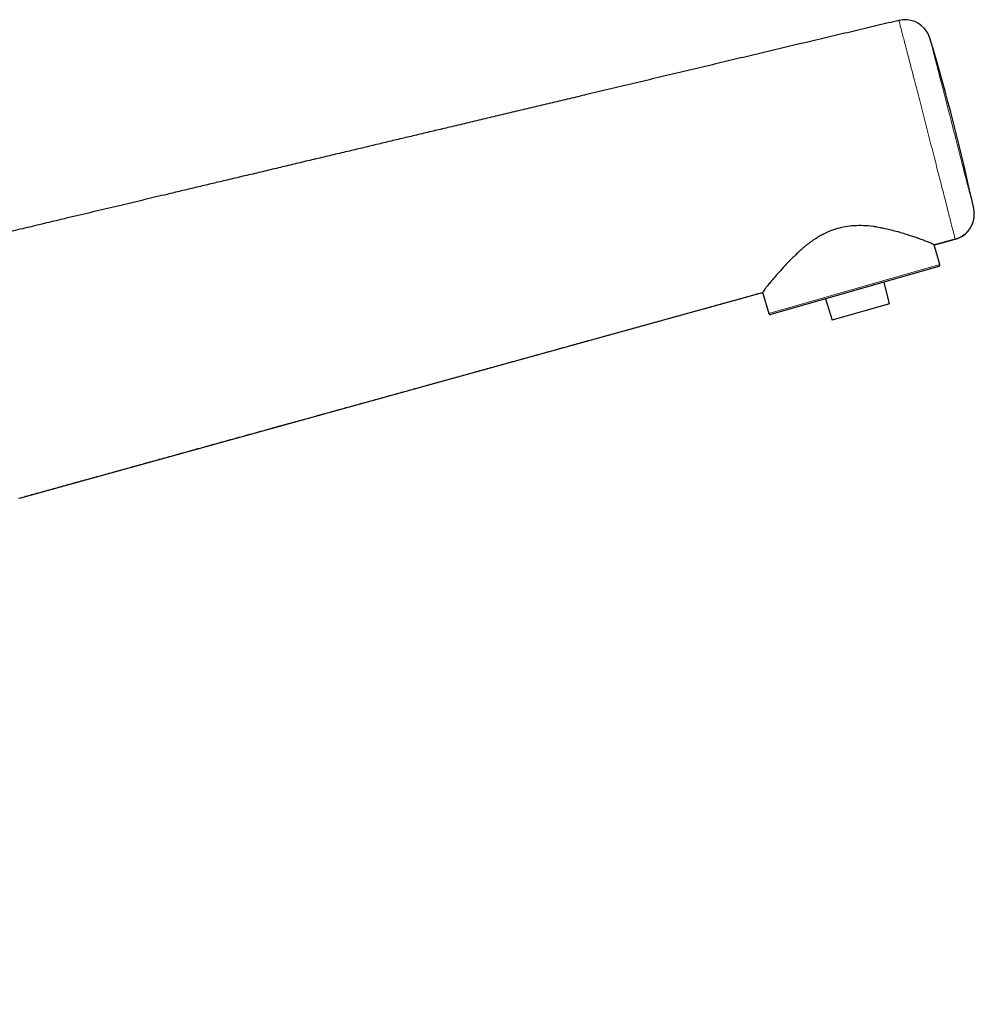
# Model space of a CAD drawing. Header units: millimetres. Extents: x 8 to 709, y 12 to 626.
# Tile 44 of 44: x 599 to 709, y 513 to 626. Entities that reach past the tile are written whole.
import ezdxf

# ---------------------------------------------------------------- set-up
doc = ezdxf.new("R2010")
doc.units = ezdxf.units.MM

msp = doc.modelspace()

# ---------------------------------------------------------------- linework, layer by layer
at = {"color": 8, "linetype": 'Continuous', "lineweight": 0}
for p, q in [((700.66, 626.16), (700.66, 626.14)), ((705.37, 598.06), (685.67, 592.4))]:
    msp.add_line(p, q, dxfattribs=at)
at = {"color": 7, "linetype": 'Continuous', "lineweight": 30}
for p, q in [((703.93, 624.77), (703.93, 624.78)), ((704.22, 624.11), (704.23, 624.09)), ((705.37, 598.06), (704.73, 600.29)), ((707.14, 600.95), (704.76, 600.29)), ((705.23, 597.81), (685.91, 592.27)), ((699.57, 593.53), (698.95, 596.01)), ((599.55, 571.18), (684.95, 594.81)), ((684.96, 594.85), (685.67, 592.4)), ((692.2, 594.07), (692.99, 591.64)), ((699.57, 593.53), (693.1, 591.67)), ((693.1, 591.67), (692.99, 591.64))]:
    msp.add_line(p, q, dxfattribs=at)
at = {"color": 7, "linetype": 'Continuous', "lineweight": 30, "flags": 128}
for points in [[(709.3, 604.35), (709.29, 604.38), (709.27, 604.47)], [(704.74, 600.29), (705.65, 600.54), (707.14, 600.96)]]:
    msp.add_lwpolyline(points, dxfattribs=at)
at = {"color": 7, "linetype": 'Continuous', "lineweight": 30}
for centre, radius, start, end in [((701.35, 623.24), 3, 32.095, 103.3752), ((464.82, 552.09), 250, 12.0957, 16.743), ((706.34, 603.84), 3, 285.4666, 353.9033), ((705.18, 598), 0.2, 286, 16), ((685.86, 592.46), 0.2, 196, 286)]:
    msp.add_arc(centre, radius, start, end, dxfattribs=at)
for points, knots in [([(700.66, 626.16), (699.83, 625.96), (698.16, 625.57), (695.66, 624.97), (693.15, 624.37), (690.63, 623.78), (688.11, 623.18), (685.59, 622.58), (683.06, 621.98), (680.49, 621.37), (677.88, 620.74), (675.24, 620.12), (672.59, 619.49), (669.95, 618.86), (667.32, 618.23), (664.91, 617.66), (662.72, 617.14), (660.77, 616.67), (658.81, 616.21), (656.87, 615.75), (654.93, 615.29), (653, 614.83), (651.08, 614.37), (649.23, 613.93), (647.46, 613.51), (645.76, 613.11), (644.07, 612.7), (642.39, 612.31), (640.72, 611.91), (639.06, 611.51), (637.34, 611.1), (635.57, 610.68), (633.75, 610.25), (631.93, 609.82), (630.11, 609.39), (628.3, 608.95), (626.49, 608.52), (624.67, 608.09), (622.92, 607.68), (621.25, 607.28), (619.63, 606.89), (618.02, 606.51), (616.51, 606.15), (615.11, 605.82), (613.82, 605.51), (612.52, 605.2), (611.2, 604.89), (609.87, 604.57), (608.53, 604.25), (607.17, 603.93), (605.8, 603.61), (604.52, 603.3), (603.33, 603.02), (602.23, 602.76), (601.12, 602.49), (600.01, 602.23), (598.88, 601.96), (597.75, 601.69), (596.61, 601.42), (595.45, 601.14), (594.29, 600.87), (593.12, 600.59), (591.96, 600.31), (590.78, 600.03), (589.6, 599.75), (588.45, 599.48), (587.34, 599.22), (586.27, 598.96), (585.2, 598.71), (584.11, 598.45), (583.01, 598.19), (581.9, 597.92), (580.78, 597.66), (579.64, 597.38), (578.47, 597.11), (577.27, 596.82), (576.07, 596.54), (574.88, 596.25), (573.69, 595.97), (572.28, 595.64), (570.66, 595.25), (568.83, 594.82), (567, 594.38), (565.18, 593.95), (563.35, 593.51), (561.53, 593.08), (559.84, 592.68), (558.27, 592.3), (556.84, 591.97), (555.41, 591.62), (553.98, 591.28), (552.82, 591.01), (551.92, 590.8), (551.29, 590.65), (550.66, 590.49), (550.04, 590.33), (549.46, 590.17), (548.93, 590.01), (548.44, 589.86), (547.96, 589.7), (547.48, 589.53), (546.99, 589.34), (546.5, 589.15), (546, 588.94), (545.5, 588.72), (545.01, 588.49), (544.53, 588.26), (544.05, 588.02), (543.59, 587.78), (543.15, 587.53), (542.71, 587.28), (542.27, 587.02), (541.82, 586.75), (541.36, 586.45), (540.89, 586.14), (540.43, 585.81), (539.97, 585.48), (539.51, 585.13), (539.07, 584.78), (538.63, 584.42), (538.19, 584.05), (537.75, 583.67), (537.32, 583.28), (536.9, 582.87), (536.48, 582.46), (536.08, 582.04), (535.68, 581.62), (535.3, 581.19), (534.92, 580.75), (534.55, 580.3), (534.18, 579.84), (533.82, 579.37), (533.47, 578.9), (533.13, 578.41), (532.8, 577.93), (532.48, 577.43), (532.17, 576.93), (531.87, 576.43), (531.58, 575.92), (531.3, 575.4), (531.03, 574.88), (530.77, 574.35), (530.52, 573.81), (530.28, 573.29), (530.07, 572.78), (529.87, 572.27), (529.67, 571.77), (529.49, 571.26), (529.32, 570.75), (529.16, 570.25), (529.01, 569.75), (528.87, 569.25), (528.74, 568.76), (528.61, 568.26), (528.5, 567.76), (528.39, 567.26), (528.3, 566.75), (528.21, 566.24), (528.13, 565.72), (528.05, 565.18), (527.99, 564.64), (527.94, 564.1), (527.9, 563.56), (527.85, 562.88), (527.8, 562.05), (527.75, 561.09), (527.7, 560.13), (527.66, 559.17), (527.61, 558.21), (527.55, 557.16), (527.49, 556.03), (527.43, 554.81), (527.36, 553.59), (527.3, 552.36), (527.24, 551.13), (527.17, 549.83), (527.1, 548.46), (527.02, 547.01), (526.94, 545.57), (526.86, 543.97), (526.77, 542.21), (526.67, 540.28), (526.58, 538.62), (526.51, 537.22), (526.45, 536.08), (526.39, 534.95), (526.33, 533.83), (526.27, 532.73), (526.22, 531.63), (526.16, 530.54), (526.1, 529.43), (526.04, 528.33), (525.98, 527.16), (525.92, 525.94), (525.85, 524.65), (525.78, 523.36), (525.71, 521.87), (525.62, 520.21), (525.52, 518.36), (525.43, 516.51), (525.33, 514.67), (525.27, 513.44), (525.23, 512.82)], [0, 0, 0, 0, 0.010561, 0.021159, 0.031791, 0.042449, 0.053129, 0.063825, 0.074532, 0.085244, 0.096466, 0.107681, 0.118884, 0.130067, 0.141225, 0.152352, 0.160672, 0.168969, 0.177239, 0.185479, 0.193688, 0.201862, 0.209999, 0.218096, 0.225331, 0.23253, 0.23969, 0.246811, 0.253889, 0.260926, 0.267924, 0.275681, 0.283406, 0.291108, 0.298794, 0.306472, 0.314151, 0.321837, 0.32954, 0.336339, 0.343161, 0.350013, 0.3569, 0.362339, 0.367805, 0.373302, 0.378832, 0.384499, 0.390205, 0.395953, 0.401747, 0.407588, 0.412214, 0.416871, 0.421563, 0.42629, 0.431053, 0.435855, 0.440696, 0.445577, 0.450501, 0.455468, 0.46039, 0.465356, 0.470368, 0.475427, 0.479919, 0.48445, 0.48902, 0.49363, 0.498281, 0.502974, 0.507709, 0.512487, 0.517528, 0.522596, 0.527672, 0.53273, 0.537768, 0.542817, 0.550595, 0.558347, 0.566072, 0.573825, 0.581549, 0.589259, 0.597004, 0.603064, 0.609109, 0.615165, 0.621234, 0.627297, 0.629962, 0.632626, 0.63529, 0.637955, 0.640621, 0.642718, 0.644816, 0.646916, 0.649018, 0.651123, 0.653355, 0.655586, 0.657816, 0.660042, 0.662266, 0.664487, 0.66658, 0.668671, 0.670761, 0.67285, 0.67494, 0.677273, 0.679609, 0.681949, 0.684291, 0.686635, 0.688977, 0.691316, 0.693651, 0.696063, 0.698472, 0.700882, 0.703293, 0.705709, 0.708085, 0.710465, 0.712849, 0.715236, 0.717675, 0.720115, 0.722553, 0.724987, 0.727414, 0.729834, 0.732251, 0.734667, 0.737086, 0.73951, 0.741939, 0.744371, 0.746806, 0.74924, 0.751469, 0.753696, 0.755921, 0.758144, 0.760365, 0.762583, 0.764698, 0.766811, 0.768924, 0.771036, 0.773148, 0.77526, 0.777374, 0.77949, 0.781711, 0.783936, 0.786168, 0.788404, 0.790643, 0.792883, 0.796876, 0.800854, 0.804821, 0.80878, 0.812734, 0.816683, 0.821706, 0.826738, 0.831797, 0.836881, 0.841958, 0.847007, 0.852954, 0.858928, 0.864896, 0.870832, 0.878747, 0.88669, 0.894629, 0.899322, 0.904033, 0.908734, 0.913392, 0.917872, 0.922366, 0.9269, 0.931458, 0.936019, 0.940567, 0.9459, 0.951206, 0.956523, 0.961881, 0.969544, 0.977163, 0.984785, 0.992401, 1, 1, 1, 1]), ([(704.23, 624.1), (704.21, 624.14), (704.19, 624.2), (704.16, 624.3), (704.12, 624.39), (704.09, 624.47), (704.06, 624.54), (704.03, 624.6), (704, 624.65), (703.98, 624.69), (703.96, 624.73), (703.94, 624.75), (703.93, 624.77), (703.92, 624.79), (703.91, 624.81), (703.89, 624.84), (703.87, 624.87), (703.86, 624.89), (703.84, 624.92), (703.82, 624.94), (703.81, 624.96), (703.81, 624.97)], [0, 0, 0, 0, 0.099088, 0.191341, 0.276426, 0.354044, 0.423939, 0.485889, 0.539706, 0.585235, 0.622349, 0.65095, 0.665055, 0.679038, 0.708548, 0.741785, 0.780161, 0.824626, 0.875816, 0.934169, 1, 1, 1, 1]), ([(707.14, 600.96), (707.19, 600.97), (707.31, 601.01), (707.47, 601.07), (707.62, 601.13), (707.76, 601.21), (707.9, 601.28), (708.02, 601.36), (708.14, 601.45), (708.25, 601.53), (708.35, 601.62), (708.44, 601.71), (708.53, 601.79), (708.59, 601.87), (708.65, 601.93), (708.69, 601.99), (708.74, 602.04), (708.78, 602.11), (708.83, 602.17), (708.88, 602.25), (708.93, 602.33), (708.98, 602.43), (709.03, 602.53), (709.08, 602.63), (709.13, 602.75), (709.18, 602.87), (709.22, 603), (709.25, 603.13), (709.28, 603.26), (709.31, 603.4), (709.32, 603.54), (709.34, 603.69), (709.34, 603.84), (709.34, 604), (709.32, 604.16), (709.3, 604.32), (709.28, 604.42), (709.27, 604.48)], [0, 0, 0, 0, 0.038946, 0.0769168, 0.1137647, 0.1493523, 0.1835545, 0.2162586, 0.2473653, 0.276788, 0.3076507, 0.3362225, 0.3624341, 0.3862312, 0.4032082, 0.4186538, 0.4336055, 0.4500957, 0.4685197, 0.4885894, 0.5102979, 0.5336334, 0.5585785, 0.5846214, 0.6121633, 0.6411661, 0.6715829, 0.7004146, 0.7303192, 0.7612401, 0.793114, 0.8258707, 0.8594332, 0.8937185, 0.9286377, 0.9640974, 1, 1, 1, 1]), ([(704.74, 600.3), (704.73, 600.3), (704.72, 600.31), (704.58, 600.38), (704.34, 600.49), (703.97, 600.64), (703.48, 600.83), (703.01, 601), (702.63, 601.14), (702.37, 601.22), (702.11, 601.31), (701.83, 601.4), (701.53, 601.5), (701.05, 601.65), (700.41, 601.84), (699.63, 602.03), (699, 602.18), (698.51, 602.28), (698.21, 602.33), (698.02, 602.37), (697.92, 602.39), (697.83, 602.4), (697.75, 602.41), (697.34, 602.47), (696.6, 602.53), (695.53, 602.52), (694.52, 602.41), (693.57, 602.2), (692.65, 601.88), (691.97, 601.55), (691.5, 601.29), (691.24, 601.13), (690.98, 600.97), (690.72, 600.79), (690.46, 600.61), (690.2, 600.41), (689.98, 600.25), (689.8, 600.1), (689.61, 599.93), (689.36, 599.71), (689.04, 599.42), (688.67, 599.06), (688.24, 598.65), (687.78, 598.18), (687.25, 597.61), (686.71, 596.99), (686.19, 596.4), (685.78, 595.9), (685.45, 595.5), (685.21, 595.19), (685.06, 594.97), (684.97, 594.85), (684.96, 594.83), (684.96, 594.83)], [0, 0, 0, 0, 0.016349, 0.043796, 0.072813, 0.103516, 0.136002, 0.170353, 0.182235, 0.194335, 0.206654, 0.219195, 0.23196, 0.24495, 0.278579, 0.307239, 0.330928, 0.345435, 0.357144, 0.361046, 0.364499, 0.367506, 0.370066, 0.372178, 0.407599, 0.440493, 0.471114, 0.499777, 0.52815, 0.558711, 0.567893, 0.577285, 0.586891, 0.596716, 0.606766, 0.617044, 0.627556, 0.632392, 0.640395, 0.651564, 0.665901, 0.683404, 0.704074, 0.72791, 0.754911, 0.792732, 0.828706, 0.862889, 0.895347, 0.926157, 0.955407, 0.983202, 1, 1, 1, 1]), ([(599.29, 571.11), (599.52, 571.17), (599.97, 571.3), (600.66, 571.49), (601.37, 571.69), (602.07, 571.88), (602.79, 572.08), (603.51, 572.28), (604.24, 572.48), (604.98, 572.69), (605.74, 572.9), (606.52, 573.11), (607.31, 573.33), (608.11, 573.55), (608.91, 573.77), (609.73, 574), (610.56, 574.23), (611.4, 574.46), (612.25, 574.7), (613.11, 574.94), (613.98, 575.18), (614.86, 575.42), (615.75, 575.67), (616.68, 575.92), (617.65, 576.19), (618.66, 576.47), (619.69, 576.76), (620.72, 577.04), (621.74, 577.32), (622.73, 577.6), (623.7, 577.87), (624.68, 578.14), (625.67, 578.41), (626.67, 578.69), (627.68, 578.97), (628.73, 579.26), (629.82, 579.56), (630.95, 579.87), (632.09, 580.19), (633.25, 580.51), (634.45, 580.84), (635.72, 581.19), (637.03, 581.56), (638.36, 581.92), (639.69, 582.29), (641.03, 582.66), (642.38, 583.04), (643.74, 583.41), (645.2, 583.82), (646.76, 584.25), (648.43, 584.71), (650.1, 585.17), (651.78, 585.64), (653.47, 586.11), (655.27, 586.6), (657.17, 587.13), (659.19, 587.69), (661.22, 588.25), (663.12, 588.78), (664.9, 589.27), (666.54, 589.72), (668.2, 590.18), (669.87, 590.64), (671.53, 591.1), (673.19, 591.56), (674.85, 592.02), (676.52, 592.48), (678.11, 592.92), (679.63, 593.34), (681.07, 593.74), (682.52, 594.14), (683.82, 594.5), (684.63, 594.73), (684.96, 594.82)], [0, 0, 0, 0, 0.0079458, 0.0160142, 0.0242053, 0.0325193, 0.0408046, 0.0492086, 0.0577312, 0.0663725, 0.0753123, 0.0843753, 0.0935614, 0.1028701, 0.1123013, 0.1218543, 0.1315289, 0.1413243, 0.15124, 0.1612752, 0.1714293, 0.1817014, 0.1920905, 0.2025956, 0.2142841, 0.2261101, 0.2380721, 0.2501683, 0.2623967, 0.2736265, 0.2849623, 0.2964024, 0.307945, 0.3195882, 0.33133, 0.3431683, 0.3562993, 0.3695413, 0.3828912, 0.3963457, 0.4099011, 0.4251447, 0.4405041, 0.4559738, 0.4715479, 0.4872202, 0.5029844, 0.5188338, 0.5347614, 0.5541195, 0.573568, 0.5930976, 0.6127085, 0.6324023, 0.6521808, 0.6756027, 0.6991486, 0.7228228, 0.7466295, 0.7657737, 0.7850086, 0.8043371, 0.8237624, 0.8432876, 0.862565, 0.8819457, 0.9014334, 0.921032, 0.9377511, 0.9545556, 0.9714482, 0.9884317, 1, 1, 1, 1])]:
    msp.add_open_spline(points, degree=3, knots=knots, dxfattribs=at)
at = {"color": 8, "linetype": 'Continuous', "lineweight": 0}
for points, knots in [([(707.14, 600.95), (707.14, 600.96), (707.13, 600.99), (707.08, 601.18), (707.01, 601.48), (706.9, 601.89), (706.77, 602.42), (706.6, 603.06), (706.41, 603.8), (706.2, 604.63), (705.97, 605.55), (705.71, 606.54), (705.44, 607.6), (705.15, 608.72), (704.86, 609.89), (704.55, 611.09), (704.23, 612.32), (703.91, 613.56), (703.6, 614.8), (703.28, 616.02), (702.97, 617.22), (702.67, 618.39), (702.38, 619.51), (702.11, 620.57), (701.85, 621.57), (701.61, 622.48), (701.4, 623.32), (701.2, 624.06), (701.04, 624.69), (700.9, 625.22), (700.79, 625.64), (700.72, 625.93), (700.67, 626.12), (700.66, 626.15), (700.66, 626.16)], [0, 0, 0, 0, 0.0312901, 0.0624784, 0.0937015, 0.1249909, 0.1562045, 0.1874673, 0.2187457, 0.2499675, 0.2812252, 0.3124372, 0.3436408, 0.3749686, 0.4061864, 0.4373811, 0.4686991, 0.4998955, 0.5311733, 0.5624598, 0.5936904, 0.6249586, 0.6562364, 0.6874962, 0.7187458, 0.7499937, 0.7812579, 0.8124808, 0.8437099, 0.8750178, 0.9062742, 0.9375222, 0.9687606, 1, 1, 1, 1]), ([(704.23, 624.09), (704.23, 624.08), (704.24, 624.05), (704.3, 623.8), (704.41, 623.39), (704.56, 622.82), (704.74, 622.1), (704.96, 621.25), (705.21, 620.29), (705.48, 619.21), (705.78, 618.06), (706.09, 616.84), (706.42, 615.58), (706.75, 614.29), (707.08, 613), (707.4, 611.74), (707.72, 610.52), (708.01, 609.36), (708.29, 608.29), (708.54, 607.33), (708.76, 606.48), (708.94, 605.76), (709.09, 605.19), (709.19, 604.78), (709.26, 604.53), (709.27, 604.5), (709.27, 604.49)], [0, 0, 0, 0, 0.034244, 0.07658, 0.118916, 0.161252, 0.203588, 0.245924, 0.28826, 0.330596, 0.372932, 0.415269, 0.457605, 0.499941, 0.542277, 0.584614, 0.62695, 0.669286, 0.711623, 0.753959, 0.796296, 0.838632, 0.880969, 0.923305, 0.965642, 1, 1, 1, 1])]:
    msp.add_open_spline(points, degree=3, knots=knots, dxfattribs=at)

doc.saveas('drawing.dxf')
